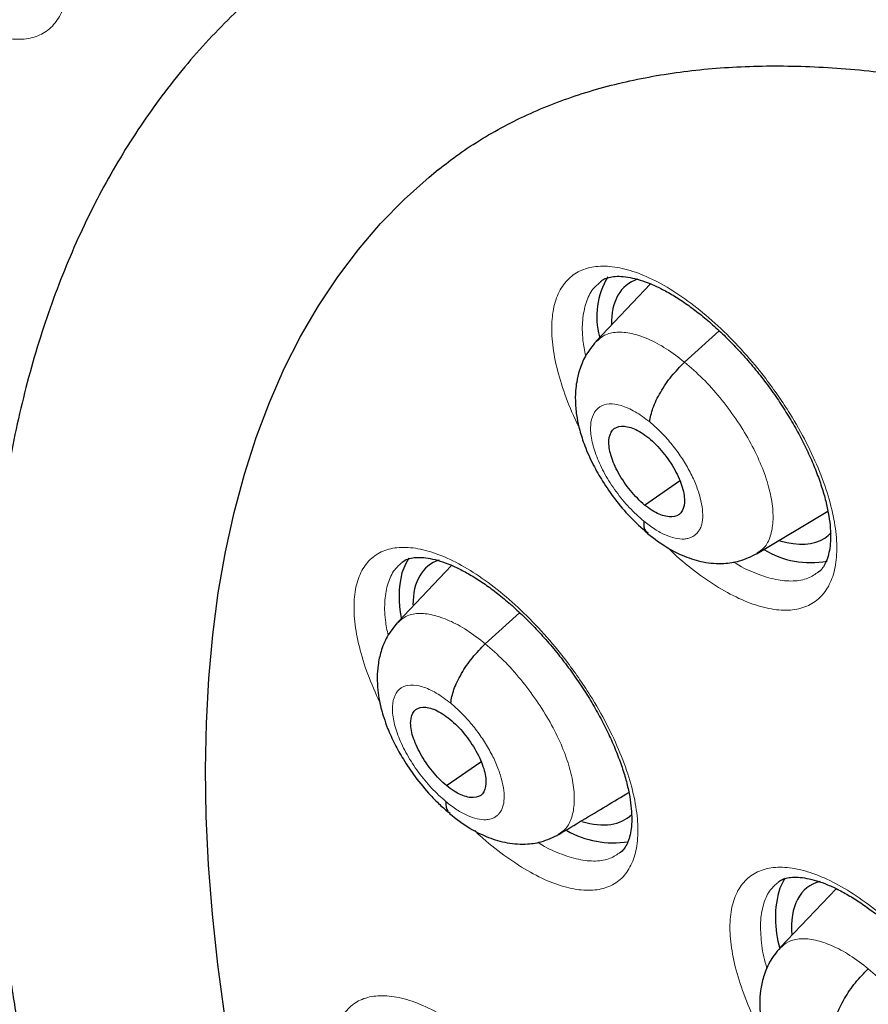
# Model space of a CAD drawing. Header units: millimetres. Extents: x 8 to 2236, y 12 to 2208.
# Tile 117 of 165: x 2021 to 2029, y 870 to 879. Entities that reach past the tile are written whole.
import ezdxf

# ---------------------------------------------------------------- set-up
doc = ezdxf.new("R2010")
doc.units = ezdxf.units.MM

msp = doc.modelspace()

# ---------------------------------------------------------------- linework, layer by layer
at = {"color": 7, "linetype": 'Continuous', "lineweight": 30}
for p, q in [((2024.9883, 877.4364), (2024.9923, 877.4395)), ((2026.9772, 876.3676), (2026.4682, 875.8301)), ((2027.2952, 875.6346), (2027.6189, 875.9277)), ((2026.9213, 874.2983), (2027.2473, 874.5253)), ((2027.9737, 873.8442), (2028.6367, 874.2397)), ((2025.1138, 873.7332), (2024.6104, 873.2016)), ((2025.4292, 872.9994), (2025.7507, 873.2905)), ((2025.067, 871.6725), (2025.3867, 871.8952)), ((2028.7138, 870.7087), (2028.1916, 870.1571))]:
    msp.add_line(p, q, dxfattribs=at)
at = {"color": 7, "linetype": 'Continuous', "lineweight": 30, "flags": 128}
for points in [[(2022.9904, 869.5169), (2022.9248, 869.9983), (2022.8738, 870.4702), (2022.8375, 870.9324), (2022.816, 871.3844), (2022.8092, 871.8257), (2022.8171, 872.2561), (2022.8398, 872.6751), (2022.8772, 873.0823), (2022.9292, 873.4773), (2022.9959, 873.8599), (2023.0772, 874.2298), (2023.173, 874.5864), (2023.2832, 874.9296), (2023.4078, 875.2591), (2023.5465, 875.5745), (2023.6994, 875.8756), (2023.8662, 876.1621), (2024.0468, 876.4337), (2024.241, 876.6902), (2024.4487, 876.9314), (2024.6698, 877.1571), (2024.9039, 877.3671), (2024.9883, 877.4364)], [(2024.7146, 873.7996), (2024.6847, 873.7515), (2024.649, 873.6635)], [(2028.2367, 870.8066), (2028.2288, 870.7952), (2028.1867, 870.7138)]]:
    msp.add_lwpolyline(points, dxfattribs=at)
at = {"color": 252, "linetype": 'Continuous', "lineweight": 0, "flags": 128}
msp.add_lwpolyline([(2022.9904, 869.5169), (2022.9248, 869.9983), (2022.8738, 870.4702), (2022.8375, 870.9324), (2022.816, 871.3844), (2022.8092, 871.8257), (2022.8171, 872.2561), (2022.8398, 872.6751), (2022.8772, 873.0823), (2022.9292, 873.4773), (2022.9959, 873.8599), (2023.0772, 874.2298), (2023.173, 874.5864), (2023.2832, 874.9296), (2023.4078, 875.2591), (2023.5465, 875.5745), (2023.6994, 875.8756), (2023.8662, 876.1621), (2024.0468, 876.4337), (2024.241, 876.6902), (2024.4487, 876.9314), (2024.6698, 877.1571), (2024.9039, 877.3671), (2024.9883, 877.4364)], dxfattribs=at)
at = {"color": 7, "linetype": 'Continuous', "lineweight": 30}
for centre, radius, start, end in [((2027.1905, 876.06), 0.7179, 148.71952, 195.16245), ((2028.473, 874.5976), 0.8381, 238.70563, 280.73287), ((2025.5535, 873.4384), 0.9321, 166.02493, 192.13722), ((2026.6312, 872.0397), 0.9025, 240.80635, 278.53511), ((2029.1213, 870.4331), 0.9759, 163.28817, 197.02587)]:
    msp.add_arc(centre, radius, start, end, dxfattribs=at)
for centre, major_axis, ratio, start_param, end_param in [((2027.6919, 875.1814), (-0.9408, 1.174), 0.454857, 6.114795, 6.808951), ((2027.6919, 875.1814), (-0.9408, 1.174), 0.454857, 3.097619, 3.209104), ((2027.6919, 875.1814), (-0.9408, 1.174), 0.454857, 2.563807, 3.097619), ((2025.8341, 872.5543), (-0.9423, 1.1722), 0.455167, 6.110828, 6.798205), ((2025.8341, 872.5543), (-0.9423, 1.1722), 0.455167, 2.56461, 3.188028), ((2029.3786, 869.5428), (-0.9415, 1.1716), 0.455074, 6.079273, 6.87807)]:
    msp.add_ellipse(centre, major_axis=major_axis, ratio=ratio, start_param=start_param, end_param=end_param, dxfattribs=at)
for points, knots in [([(2010.4849, 896.4105), (2010.4639, 896.3919), (2010.335, 896.2777), (2010.1095, 896.054), (2009.8093, 895.7389), (2009.522, 895.4087), (2009.2465, 895.0651), (2008.9832, 894.7077), (2008.7322, 894.3367), (2008.4935, 893.9523), (2008.2673, 893.5546), (2008.0536, 893.1436), (2007.8527, 892.7196), (2007.6645, 892.2827), (2007.4893, 891.8331), (2007.327, 891.3709), (2007.1778, 890.8964), (2007.0417, 890.4098), (2006.9189, 889.9112), (2006.8094, 889.4009), (2006.7132, 888.8791), (2006.6304, 888.3461), (2006.5611, 887.8021), (2006.5051, 887.2473), (2006.4627, 886.6819), (2006.4337, 886.1062), (2006.4181, 885.5205), (2006.416, 884.925), (2006.4274, 884.32), (2006.4522, 883.7056), (2006.4904, 883.0822), (2006.542, 882.45), (2006.607, 881.8092), (2006.6852, 881.1602), (2006.7767, 880.5031), (2006.8814, 879.8382), (2006.9993, 879.1658), (2007.1302, 878.4862), (2007.2742, 877.7995), (2007.4311, 877.1061), (2007.6009, 876.4063), (2007.7835, 875.7002), (2007.9789, 874.9882), (2008.1869, 874.2705), (2008.4075, 873.5475), (2008.6405, 872.8193), (2008.886, 872.0863), (2009.1436, 871.3488), (2009.4135, 870.6069), (2009.6954, 869.8611), (2009.9892, 869.1116), (2010.2948, 868.3586), (2010.6122, 867.6026), (2010.9411, 866.8437), (2011.2814, 866.0822), (2011.6331, 865.3185), (2011.9959, 864.5528), (2012.3697, 863.7854), (2012.7544, 863.0166), (2013.1498, 862.2468), (2013.5558, 861.4762), (2013.9722, 860.7051), (2014.3988, 859.9338), (2014.8355, 859.1626), (2015.2821, 858.3917), (2015.7384, 857.6216), (2016.2043, 856.8525), (2016.6796, 856.0847), (2017.164, 855.3184), (2017.6574, 854.554), (2018.1596, 853.7918), (2018.6704, 853.0321), (2019.1897, 852.2751), (2019.7171, 851.5212), (2020.2525, 850.7707), (2020.7958, 850.0237), (2021.3466, 849.2807), (2021.9047, 848.542), (2022.47, 847.8077), (2023.0423, 847.0782), (2023.6212, 846.3538), (2024.2067, 845.6347), (2024.7984, 844.9213), (2025.3961, 844.2137), (2025.9996, 843.5124), (2026.6087, 842.8175), (2027.2231, 842.1293), (2027.8425, 841.4481), (2028.4669, 840.7742), (2029.0958, 840.1078), (2029.7291, 839.4491), (2030.3665, 838.7985), (2031.0078, 838.1562), (2031.6527, 837.5224), (2032.301, 836.8973), (2032.9525, 836.2816), (2033.5407, 835.735), (2033.9128, 835.398), (2034.0657, 835.2594)], [0, 0, 0, 0, 0.002012, 0.012365, 0.022721, 0.033085, 0.043456, 0.053839, 0.064233, 0.074642, 0.085064, 0.095502, 0.105955, 0.116422, 0.126904, 0.137401, 0.14791, 0.158431, 0.168963, 0.179505, 0.190055, 0.200613, 0.211177, 0.221747, 0.232321, 0.242899, 0.25348, 0.264063, 0.274647, 0.285232, 0.295818, 0.306404, 0.316989, 0.327574, 0.338159, 0.348742, 0.359324, 0.369905, 0.380485, 0.391063, 0.40164, 0.412215, 0.422789, 0.433362, 0.443933, 0.454503, 0.465071, 0.475638, 0.486204, 0.496769, 0.507332, 0.517894, 0.528455, 0.539015, 0.549574, 0.560132, 0.570688, 0.581244, 0.591799, 0.602354, 0.612907, 0.62346, 0.634012, 0.644563, 0.655114, 0.665665, 0.676214, 0.686763, 0.697312, 0.707861, 0.718409, 0.728956, 0.739504, 0.750051, 0.760597, 0.771144, 0.781691, 0.792237, 0.802783, 0.813329, 0.823875, 0.834421, 0.844968, 0.855514, 0.86606, 0.876606, 0.887153, 0.8977, 0.908247, 0.918794, 0.929342, 0.939889, 0.950438, 0.960986, 0.971535, 0.982085, 0.992635, 1, 1, 1, 1]), ([(2023.4206, 879.2), (2023.368, 879.1565), (2023.2287, 879.041), (2023.0157, 878.8378), (2022.7805, 878.5924), (2022.5579, 878.3327), (2022.3476, 878.0597), (2022.1496, 877.7732), (2021.9642, 877.4732), (2021.7915, 877.16), (2021.6317, 876.8335), (2021.485, 876.4939), (2021.3516, 876.1414), (2021.2317, 875.7761), (2021.1255, 875.3984), (2021.0331, 875.0085), (2020.9549, 874.6068), (2020.8908, 874.1937), (2020.841, 873.7696), (2020.8054, 873.335), (2020.7842, 872.8904), (2020.7774, 872.4361), (2020.7847, 871.9726), (2020.8063, 871.5004), (2020.842, 871.02), (2020.8917, 870.5316), (2020.9552, 870.0358), (2021.0326, 869.5329), (2021.1235, 869.0234), (2021.2279, 868.5075), (2021.3456, 867.9857), (2021.4765, 867.4582), (2021.6205, 866.9255), (2021.7773, 866.3879), (2021.9468, 865.8458), (2022.1288, 865.2995), (2022.3232, 864.7493), (2022.5298, 864.1957), (2022.7485, 863.639), (2022.979, 863.0795), (2023.2211, 862.5176), (2023.4747, 861.9537), (2023.7395, 861.3882), (2024.0154, 860.8214), (2024.3021, 860.2537), (2024.5995, 859.6855), (2024.9073, 859.1172), (2025.2252, 858.5491), (2025.5531, 857.9817), (2025.8908, 857.4153), (2026.2378, 856.8503), (2026.5941, 856.2871), (2026.9594, 855.7261), (2027.3333, 855.1677), (2027.7157, 854.6122), (2028.1063, 854.06), (2028.5047, 853.5116), (2028.9107, 852.9672), (2029.324, 852.4274), (2029.7444, 851.8923), (2030.1714, 851.3626), (2030.605, 850.8384), (2031.0446, 850.3201), (2031.49, 849.8083), (2031.941, 849.3031), (2032.3972, 848.8049), (2032.8582, 848.3142), (2033.3238, 847.8312), (2033.7936, 847.3562), (2034.2674, 846.8898), (2034.7448, 846.432), (2035.2254, 845.9835), (2035.7, 845.5517), (2036.0154, 845.2746), (2036.1687, 845.14)], [0, 0, 0, 0, 0.0078937, 0.0209482, 0.0340147, 0.0471103, 0.0602513, 0.073452, 0.0867251, 0.1000806, 0.1135259, 0.1270655, 0.1407006, 0.1544299, 0.1682492, 0.1821522, 0.1961308, 0.2101759, 0.2242776, 0.2384261, 0.2526121, 0.2668267, 0.281062, 0.2953113, 0.3095685, 0.323829, 0.3380876, 0.3523414, 0.3665884, 0.3808268, 0.3950556, 0.4092739, 0.4234814, 0.4376778, 0.451863, 0.4660374, 0.480201, 0.4943543, 0.5084977, 0.5226315, 0.5367563, 0.5508726, 0.5649808, 0.5790815, 0.5931752, 0.6072623, 0.6213434, 0.6354189, 0.6494893, 0.663555, 0.6776166, 0.6916743, 0.7057287, 0.7197801, 0.733829, 0.7478758, 0.7619208, 0.7759645, 0.7900071, 0.8040492, 0.818091, 0.8321329, 0.8461753, 0.8602184, 0.8742626, 0.8883083, 0.902356, 0.916406, 0.9304587, 0.9445144, 0.9585737, 0.972637, 0.9867047, 1, 1, 1, 1]), ([(2024.9921, 877.4382), (2025.0535, 877.486), (2025.1849, 877.5885), (2025.4003, 877.7283), (2025.6351, 877.861), (2025.8806, 877.9787), (2026.1359, 878.0819), (2026.4006, 878.1704), (2026.6744, 878.2447), (2026.9573, 878.305), (2027.2492, 878.3515), (2027.5501, 878.3842), (2027.8602, 878.4033), (2028.1794, 878.4088), (2028.5078, 878.4007), (2028.8451, 878.3788), (2029.1914, 878.3432), (2029.5464, 878.2938), (2029.91, 878.2305), (2030.2819, 878.1531), (2030.662, 878.0618), (2031.0498, 877.9563), (2031.4451, 877.8367), (2031.8475, 877.703), (2032.2568, 877.5551), (2032.6725, 877.3932), (2033.0943, 877.2172), (2033.5219, 877.0272), (2033.9547, 876.8233), (2034.3926, 876.6056), (2034.835, 876.3742), (2035.2815, 876.1293), (2035.7318, 875.871), (2036.1854, 875.5995), (2036.6419, 875.315), (2037.101, 875.0176), (2037.5622, 874.7076), (2038.0251, 874.3852), (2038.4894, 874.0505), (2038.9421, 873.7139), (2039.24, 873.4837), (2039.3829, 873.3733)], [0, 0, 0, 0, 0.0249, 0.05334, 0.081617, 0.109605, 0.137228, 0.164457, 0.1913, 0.21779, 0.243971, 0.269889, 0.295591, 0.321119, 0.346507, 0.37179, 0.396992, 0.422137, 0.447243, 0.472324, 0.497393, 0.522459, 0.547527, 0.572604, 0.597695, 0.622803, 0.64793, 0.673079, 0.698251, 0.723446, 0.748664, 0.773906, 0.799171, 0.824458, 0.849767, 0.875097, 0.900446, 0.925815, 0.951201, 0.976605, 1, 1, 1, 1]), ([(2026.5083, 876.3889), (2026.5154, 876.3949), (2026.534, 876.4105), (2026.5715, 876.4255), (2026.6283, 876.4378), (2026.6986, 876.4396), (2026.7827, 876.4293), (2026.8762, 876.406), (2026.9781, 876.3692), (2027.0871, 876.3185), (2027.201, 876.2543), (2027.3182, 876.177), (2027.4375, 876.0874), (2027.5584, 875.9859), (2027.6801, 875.8726), (2027.8006, 875.749), (2027.918, 875.6167), (2028.0306, 875.4776), (2028.1364, 875.3337), (2028.2343, 875.187), (2028.3237, 875.0385), (2028.4043, 874.8889), (2028.4755, 874.7396), (2028.5361, 874.593), (2028.5854, 874.4515), (2028.6226, 874.3174), (2028.6477, 874.1931), (2028.6609, 874.0806), (2028.6632, 873.9797), (2028.6556, 873.8911), (2028.6393, 873.8156), (2028.616, 873.754), (2028.5864, 873.7071), (2028.5653, 873.6809), (2028.5509, 873.672), (2028.5497, 873.6713)], [0, 0, 0, 0, 0.020472, 0.05376, 0.084367, 0.117037, 0.148426, 0.179488, 0.210531, 0.241619, 0.272697, 0.303606, 0.334288, 0.365569, 0.397267, 0.429262, 0.461415, 0.493551, 0.525531, 0.557192, 0.588689, 0.620449, 0.652379, 0.684322, 0.716093, 0.747544, 0.778557, 0.80896, 0.838982, 0.86937, 0.899982, 0.930987, 0.962871, 0.996793, 1, 1, 1, 1]), ([(2026.4661, 875.8287), (2026.4303, 875.7846), (2026.3655, 875.7049), (2026.3114, 875.5713), (2026.2848, 875.4611), (2026.2716, 875.353), (2026.2709, 875.2375), (2026.2853, 875.1153), (2026.3138, 874.9877), (2026.361, 874.8425), (2026.4331, 874.6815), (2026.5289, 874.5136), (2026.6435, 874.3489), (2026.7853, 874.179), (2026.8923, 874.085), (2026.9482, 874.0358)], [0, 0, 0, 0, 0.091316, 0.165113, 0.221732, 0.26179, 0.324101, 0.391673, 0.450423, 0.526577, 0.61975, 0.700741, 0.791141, 0.890797, 1, 1, 1, 1]), ([(2026.9682, 875.0761), (2026.9755, 875.1178), (2026.9902, 875.2016), (2027.0672, 875.3548), (2027.1698, 875.5082), (2027.2535, 875.5925), (2027.2952, 875.6346)], [0, 0, 0, 0, 0.249376, 0.499869, 0.750469, 1, 1, 1, 1]), ([(2026.9213, 874.2983), (2026.8982, 874.3184), (2026.852, 874.3586), (2026.7653, 874.4571), (2026.6714, 874.595), (2026.5972, 874.7638), (2026.5779, 874.9083), (2026.6119, 875.0091), (2026.6985, 875.0464), (2026.7994, 875.0251), (2026.8893, 874.979), (2026.9358, 874.9434), (2026.959, 874.9256)], [0, 0, 0, 0, 0.062837, 0.12554, 0.250831, 0.375529, 0.500008, 0.624479, 0.749171, 0.874462, 0.937164, 1, 1, 1, 1]), ([(2026.959, 874.9256), (2026.9821, 874.9054), (2027.0283, 874.8653), (2027.1151, 874.7668), (2027.2089, 874.6288), (2027.283, 874.46), (2027.3024, 874.3154), (2027.2683, 874.2146), (2027.1818, 874.1773), (2027.0809, 874.1987), (2026.991, 874.2448), (2026.9445, 874.2804), (2026.9213, 874.2983)], [0, 0, 0, 0, 0.062837, 0.12554, 0.250831, 0.37553, 0.500008, 0.624479, 0.749171, 0.874462, 0.937164, 1, 1, 1, 1]), ([(2026.9124, 874.148), (2026.9129, 874.1117), (2026.9136, 874.0609), (2026.9442, 874.0433), (2026.9529, 874.0383)], [0, 0, 0, 0, 0.714971, 1, 1, 1, 1]), ([(2026.9481, 874.0322), (2027.0111, 873.9842), (2027.1238, 873.8981), (2027.2996, 873.8128), (2027.466, 873.7594), (2027.6507, 873.7451), (2027.8234, 873.7701), (2027.9204, 873.8178), (2027.9743, 873.8443)], [0, 0, 0, 0, 0.195691, 0.35031, 0.522852, 0.695555, 0.830792, 1, 1, 1, 1]), ([(2024.6501, 873.7625), (2024.6563, 873.7678), (2024.6733, 873.7823), (2024.7079, 873.7962), (2024.762, 873.8079), (2024.83, 873.8096), (2024.9119, 873.7993), (2025.0035, 873.7762), (2025.1039, 873.7396), (2025.2115, 873.6892), (2025.3245, 873.6253), (2025.4409, 873.5483), (2025.5597, 873.459), (2025.6802, 873.3579), (2025.8016, 873.245), (2025.9222, 873.1219), (2026.04, 872.9899), (2026.1531, 872.8512), (2026.2597, 872.7077), (2026.3585, 872.5613), (2026.449, 872.4131), (2026.5309, 872.2639), (2026.6035, 872.115), (2026.6658, 871.9686), (2026.7167, 871.8273), (2026.7558, 871.6933), (2026.7827, 871.569), (2026.7978, 871.4565), (2026.8018, 871.3558), (2026.796, 871.2674), (2026.7814, 871.1923), (2026.7599, 871.1313), (2026.7325, 871.0851), (2026.7118, 871.0588), (2026.6974, 871.0497), (2026.695, 871.0482)], [0, 0, 0, 0, 0.019307, 0.052591, 0.083058, 0.11559, 0.146814, 0.17774, 0.208672, 0.239687, 0.27073, 0.301636, 0.332298, 0.363537, 0.395202, 0.427171, 0.459307, 0.491436, 0.523418, 0.555096, 0.586569, 0.618297, 0.650201, 0.682129, 0.713893, 0.74534, 0.776348, 0.806749, 0.836714, 0.867003, 0.89748, 0.928292, 0.959896, 0.993424, 1, 1, 1, 1]), ([(2024.6083, 873.2002), (2024.5732, 873.157), (2024.5072, 873.0757), (2024.4514, 872.9357), (2024.4235, 872.8069), (2024.4149, 872.6841), (2024.4204, 872.573), (2024.4358, 872.4709), (2024.4556, 872.3848), (2024.4811, 872.2982), (2024.5191, 872.1931), (2024.5785, 872.0624), (2024.6646, 871.9098), (2024.7758, 871.7462), (2024.8934, 871.6047), (2025.0037, 871.492), (2025.0641, 871.4406), (2025.0953, 871.4141)], [0, 0, 0, 0, 0.088255, 0.165929, 0.233014, 0.289812, 0.350777, 0.401185, 0.443993, 0.48072, 0.53387, 0.612503, 0.688099, 0.777867, 0.881656, 0.938949, 1, 1, 1, 1]), ([(2025.1056, 872.4436), (2025.1124, 872.485), (2025.1262, 872.5679), (2025.2022, 872.7205), (2025.3042, 872.8734), (2025.3876, 872.9574), (2025.4292, 872.9994)], [0, 0, 0, 0, 0.249828, 0.500051, 0.750284, 1, 1, 1, 1]), ([(2025.067, 871.6725), (2025.0439, 871.6926), (2024.9979, 871.7329), (2024.9112, 871.8314), (2024.817, 871.9692), (2024.742, 872.1373), (2024.7214, 872.2809), (2024.7541, 872.3805), (2024.8393, 872.4167), (2024.9392, 872.3946), (2025.0286, 872.348), (2025.0748, 872.3123), (2025.098, 872.2944)], [0, 0, 0, 0, 0.0628369, 0.1255408, 0.2508342, 0.3755282, 0.5000029, 0.6244748, 0.7491664, 0.8744598, 0.9371636, 1, 1, 1, 1]), ([(2025.098, 872.2944), (2025.121, 872.2742), (2025.167, 872.2339), (2025.2538, 872.1354), (2025.3479, 871.9977), (2025.4229, 871.8295), (2025.4435, 871.6859), (2025.4108, 871.5863), (2025.3256, 871.5501), (2025.2257, 871.5722), (2025.1364, 871.6188), (2025.0901, 871.6546), (2025.067, 871.6725)], [0, 0, 0, 0, 0.062837, 0.125541, 0.2508343, 0.3755282, 0.500003, 0.6244749, 0.7491664, 0.8744598, 0.9371637, 1, 1, 1, 1]), ([(2026.1172, 871.2168), (2026.2661, 871.3056), (2026.4865, 871.4373), (2026.7025, 871.5663), (2026.7726, 871.6082)], [0, 0, 0, 0, 0.6751207, 1, 1, 1, 1]), ([(2025.0597, 871.5235), (2025.0605, 871.4874), (2025.0616, 871.438), (2025.0917, 871.4211), (2025.0998, 871.4165)], [0, 0, 0, 0, 0.73145, 1, 1, 1, 1]), ([(2025.0952, 871.4106), (2025.1576, 871.3625), (2025.2694, 871.2764), (2025.4436, 871.1903), (2025.6072, 871.1359), (2025.7917, 871.1192), (2025.9661, 871.1428), (2026.0643, 871.1909), (2026.119, 871.2176)], [0, 0, 0, 0, 0.19489, 0.348875, 0.520441, 0.69309, 0.829234, 1, 1, 1, 1]), ([(2028.1704, 870.7687), (2028.1772, 870.7744), (2028.1949, 870.7893), (2028.2312, 870.8038), (2028.2866, 870.8156), (2028.3558, 870.8174), (2028.4389, 870.8072), (2028.5318, 870.7841), (2028.6334, 870.7476), (2028.7422, 870.6974), (2028.8563, 870.6336), (2028.9737, 870.5569), (2029.0936, 870.4679), (2029.215, 870.3671), (2029.3375, 870.2547), (2029.4589, 870.1319), (2029.5774, 870.0005), (2029.6912, 869.8623), (2029.7985, 869.7194), (2029.8977, 869.5736), (2029.9887, 869.426), (2030.0709, 869.2774), (2030.1437, 869.1291), (2030.2061, 868.9834), (2030.257, 868.8427), (2030.296, 868.7095), (2030.3228, 868.5859), (2030.3376, 868.4741), (2030.3414, 868.374), (2030.3352, 868.2862), (2030.3202, 868.2116), (2030.2983, 868.1508), (2030.2703, 868.1048), (2030.2498, 868.0789), (2030.2354, 868.07), (2030.2336, 868.0689)], [0, 0, 0, 0, 0.020618, 0.053571, 0.083976, 0.11642, 0.147654, 0.178619, 0.209592, 0.240642, 0.271711, 0.302631, 0.333311, 0.364572, 0.396252, 0.428234, 0.460378, 0.492509, 0.524487, 0.556156, 0.587631, 0.619364, 0.651271, 0.683198, 0.714957, 0.746397, 0.777395, 0.807786, 0.837758, 0.868076, 0.898607, 0.929516, 0.961296, 0.995138, 1, 1, 1, 1]), ([(2028.1895, 870.1557), (2028.1542, 870.1123), (2028.0881, 870.0308), (2028.0325, 869.8905), (2028.0048, 869.7617), (2027.9964, 869.6392), (2028.0021, 869.5287), (2028.0176, 869.4273), (2028.0375, 869.3417), (2028.0631, 869.2554), (2028.1013, 869.1504), (2028.1612, 869.0198), (2028.248, 868.8675), (2028.36, 868.7042), (2028.4786, 868.5631), (2028.5897, 868.4508), (2028.6505, 868.3997), (2028.6819, 868.3733)], [0, 0, 0, 0, 0.088624, 0.166474, 0.233568, 0.290229, 0.350822, 0.400898, 0.443531, 0.480229, 0.53342, 0.612124, 0.687795, 0.777652, 0.881542, 0.938891, 1, 1, 1, 1]), ([(2028.6918, 869.4031), (2028.6987, 869.4445), (2028.7125, 869.5275), (2028.7885, 869.6801), (2028.8905, 869.833), (2028.9739, 869.917), (2029.0155, 869.959)], [0, 0, 0, 0, 0.249705, 0.500015, 0.75035, 1, 1, 1, 1])]:
    msp.add_open_spline(points, degree=3, knots=knots, dxfattribs=at)
at = {"color": 252, "linetype": 'Continuous', "lineweight": 0}
for points, knots in [([(2019.0256, 880.6796), (2019.0217, 880.6892), (2018.9809, 880.7884), (2018.9346, 880.9673), (2018.893, 881.2054), (2018.8914, 881.4166), (2018.927, 881.595), (2018.9984, 881.7366), (2019.1047, 881.8359), (2019.2415, 881.8919), (2019.4063, 881.9012), (2019.5934, 881.8654), (2019.7982, 881.7836), (2020.0144, 881.6599), (2020.2363, 881.4961), (2020.4575, 881.2983), (2020.6714, 881.0709), (2020.8475, 880.8523), (2020.9866, 880.6554), (2021.1155, 880.4536), (2021.2476, 880.2137), (2021.3695, 879.9414), (2021.4578, 879.6788), (2021.5113, 879.4327), (2021.5269, 879.2112), (2021.5059, 879.0193), (2021.4473, 878.8639), (2021.3542, 878.7478), (2021.2281, 878.6758), (2021.0736, 878.6483), (2020.8941, 878.6678), (2020.6954, 878.7318), (2020.4828, 878.8412), (2020.2645, 878.9863), (2020.1197, 879.1123), (2020.0485, 879.1742)], [0, 0, 0, 0, 0.0034228, 0.0353867, 0.0673225, 0.0992581, 0.1311645, 0.1630708, 0.1949597, 0.2268487, 0.2587396, 0.2906306, 0.322542, 0.3544536, 0.3863952, 0.4183369, 0.4503051, 0.4822734, 0.5022835, 0.5222937, 0.5542406, 0.5861874, 0.6181355, 0.6500833, 0.6820094, 0.7139353, 0.7458345, 0.7777336, 0.8096209, 0.8415083, 0.8734039, 0.9052996, 0.9372201, 0.9691406, 1, 1, 1, 1]), ([(2026.3063, 875.0286), (2026.2997, 875.0414), (2026.2461, 875.1446), (2026.171, 875.3359), (2026.0914, 875.5929), (2026.0515, 875.8305), (2026.0481, 876.0427), (2026.0837, 876.2226), (2026.1555, 876.3662), (2026.2628, 876.4681), (2026.4014, 876.527), (2026.5684, 876.5396), (2026.7581, 876.5072), (2026.966, 876.429), (2027.1856, 876.309), (2027.4109, 876.1489), (2027.6356, 875.9547), (2027.8531, 875.7306), (2028.0321, 875.5148), (2028.1736, 875.3201), (2028.3047, 875.1203), (2028.4395, 874.8822), (2028.564, 874.6112), (2028.6544, 874.3493), (2028.7096, 874.1034), (2028.7263, 873.8812), (2028.7058, 873.6881), (2028.647, 873.5308), (2028.5532, 873.4123), (2028.4255, 873.3375), (2028.269, 873.3068), (2028.087, 873.3229), (2027.8854, 873.3836), (2027.6693, 873.4884), (2027.4458, 873.635), (2027.2687, 873.7727), (2027.1708, 873.8689), (2027.146, 873.8933)], [0, 0, 0, 0, 0.004312, 0.034886, 0.06546, 0.096025, 0.12659, 0.157141, 0.187692, 0.218232, 0.248772, 0.279306, 0.309841, 0.34038, 0.370919, 0.401469, 0.432019, 0.462583, 0.493147, 0.512252, 0.531356, 0.561925, 0.592494, 0.623063, 0.653632, 0.684193, 0.714754, 0.745301, 0.775848, 0.806385, 0.836922, 0.867457, 0.897992, 0.928534, 0.959076, 0.989631, 1, 1, 1, 1]), ([(2026.5103, 876.3872), (2026.4845, 876.3658), (2026.425, 876.3163), (2026.3679, 876.1945), (2026.3361, 876.0338), (2026.3352, 875.8648), (2026.3586, 875.743), (2026.3682, 875.6932)], [0, 0, 0, 0, 0.171679, 0.395932, 0.620187, 0.844547, 1, 1, 1, 1]), ([(2026.47, 875.8276), (2026.4937, 875.8493), (2026.5451, 875.8963), (2026.6585, 875.9207), (2026.7976, 875.9089), (2026.9544, 875.8558), (2027.1225, 875.7676), (2027.2376, 875.6789), (2027.2952, 875.6346)], [0, 0, 0, 0, 0.146125, 0.316829, 0.487554, 0.658342, 0.829059, 1, 1, 1, 1]), ([(2027.2952, 875.6346), (2027.3525, 875.5849), (2027.467, 875.4857), (2027.6294, 875.3035), (2027.7773, 875.1072), (2027.9054, 874.9008), (2028.0077, 874.6929), (2028.0808, 874.4915), (2028.1207, 874.305), (2028.1279, 874.1394), (2028.1019, 874.0015), (2028.0511, 873.8993), (2027.9954, 873.8633), (2027.9711, 873.8476)], [0, 0, 0, 0, 0.0929695, 0.1858147, 0.2786993, 0.3715506, 0.4643905, 0.5571515, 0.6498649, 0.7427007, 0.8355348, 0.9282447, 1, 1, 1, 1]), ([(2026.9124, 874.148), (2026.8669, 874.1886), (2026.7758, 874.2697), (2026.6507, 874.423), (2026.5454, 874.5869), (2026.4669, 874.7532), (2026.4207, 874.9098), (2026.4098, 875.046), (2026.4352, 875.1527), (2026.495, 875.2226), (2026.5851, 875.251), (2026.6995, 875.2351), (2026.8304, 875.1791), (2026.9223, 875.1104), (2026.9682, 875.0761)], [0, 0, 0, 0, 0.083334, 0.166666, 0.249998, 0.333329, 0.416665, 0.5, 0.583334, 0.666669, 0.750004, 0.833338, 0.916665, 1, 1, 1, 1]), ([(2026.9682, 875.0761), (2027.0025, 875.0464), (2027.0711, 874.9872), (2027.1681, 874.8782), (2027.2564, 874.7609), (2027.3326, 874.6377), (2027.3936, 874.5135), (2027.4368, 874.3933), (2027.4618, 874.2809), (2027.4681, 874.1802), (2027.4559, 874.1081), (2027.4379, 874.07), (2027.4269, 874.0534), (2027.4207, 874.0453), (2027.4158, 874.0399), (2027.4093, 874.0326), (2027.3937, 874.0164), (2027.3658, 873.9977), (2027.3281, 873.9847), (2027.2791, 873.9776), (2027.2101, 873.9836), (2027.1165, 874.015), (2027.0159, 874.0678), (2026.9469, 874.1212), (2026.9124, 874.148)], [0, 0, 0, 0, 0.062596, 0.124979, 0.187339, 0.249634, 0.311871, 0.374277, 0.436894, 0.499546, 0.562192, 0.597237, 0.606415, 0.615589, 0.624759, 0.626623, 0.642425, 0.68731, 0.719942, 0.749877, 0.812379, 0.874897, 0.937371, 1, 1, 1, 1]), ([(2024.4414, 872.4508), (2024.4016, 872.5398), (2024.3219, 872.7182), (2024.2441, 872.9732), (2024.2012, 873.2092), (2024.1958, 873.4198), (2024.2289, 873.5979), (2024.2981, 873.7398), (2024.403, 873.84), (2024.5391, 873.8974), (2024.7038, 873.9084), (2024.8915, 873.8747), (2025.0976, 873.7954), (2025.3158, 873.6744), (2025.5402, 873.5136), (2025.7643, 873.3189), (2025.9816, 873.0946), (2026.1608, 872.8788), (2026.3027, 872.6843), (2026.4344, 872.4848), (2026.57, 872.2474), (2026.6959, 871.9776), (2026.788, 871.7169), (2026.8451, 871.4725), (2026.8641, 871.252), (2026.846, 871.0606), (2026.7897, 870.9051), (2026.6984, 870.7882), (2026.5732, 870.7151), (2026.4191, 870.686), (2026.2392, 870.7034), (2026.0395, 870.7654), (2025.8249, 870.8711), (2025.6026, 871.0188), (2025.4351, 871.1488), (2025.3461, 871.2361), (2025.3302, 871.2517)], [0, 0, 0, 0, 0.030681, 0.061497, 0.0923, 0.123103, 0.153895, 0.184686, 0.215472, 0.246259, 0.27705, 0.307841, 0.338644, 0.369447, 0.400264, 0.43108, 0.461907, 0.492733, 0.512007, 0.53128, 0.562089, 0.592897, 0.623706, 0.654514, 0.685313, 0.716112, 0.746901, 0.77769, 0.808477, 0.839264, 0.870058, 0.900852, 0.93166, 0.962467, 0.993287, 1, 1, 1, 1]), ([(2024.652, 873.7608), (2024.6267, 873.7397), (2024.5685, 873.6911), (2024.5137, 873.5707), (2024.4843, 873.4118), (2024.4854, 873.2454), (2024.5096, 873.1259), (2024.5194, 873.0777)], [0, 0, 0, 0, 0.173193, 0.39813, 0.623067, 0.848092, 1, 1, 1, 1]), ([(2027.7535, 873.766), (2027.7616, 873.7607), (2027.836, 873.7115), (2027.9713, 873.652), (2028.1518, 873.5946), (2028.3137, 873.5815), (2028.4498, 873.6046), (2028.5173, 873.6512), (2028.5487, 873.6729)], [0, 0, 0, 0, 0.024492, 0.224718, 0.424892, 0.625066, 0.82525, 1, 1, 1, 1]), ([(2024.6123, 873.1991), (2024.6353, 873.2202), (2024.6855, 873.2662), (2024.7971, 873.2892), (2024.9347, 873.2761), (2025.0902, 873.222), (2025.2572, 873.1329), (2025.3719, 873.0439), (2025.4292, 872.9994)], [0, 0, 0, 0, 0.145107, 0.316015, 0.486944, 0.657935, 0.828855, 1, 1, 1, 1]), ([(2025.4292, 872.9994), (2025.4863, 872.9496), (2025.6005, 872.8501), (2025.7628, 872.6679), (2025.911, 872.4718), (2026.0396, 872.2658), (2026.1429, 872.0586), (2026.2172, 871.8581), (2026.2584, 871.6728), (2026.2672, 871.5084), (2026.2429, 871.3719), (2026.1937, 871.271), (2026.1388, 871.2357), (2026.1149, 871.2202)], [0, 0, 0, 0, 0.09294, 0.185757, 0.278613, 0.371435, 0.464246, 0.556978, 0.649661, 0.742468, 0.835274, 0.927956, 1, 1, 1, 1]), ([(2025.0597, 871.5235), (2025.0143, 871.5641), (2024.9234, 871.6454), (2024.7983, 871.7986), (2024.6925, 871.9623), (2024.6132, 872.128), (2024.566, 872.2837), (2024.5539, 872.419), (2024.5779, 872.5247), (2024.6364, 872.5933), (2024.7252, 872.6206), (2024.8384, 872.6039), (2024.9683, 872.547), (2025.0598, 872.4781), (2025.1056, 872.4436)], [0, 0, 0, 0, 0.083334, 0.166666, 0.249998, 0.333328, 0.416663, 0.5, 0.583334, 0.666673, 0.750002, 0.833335, 0.916665, 1, 1, 1, 1]), ([(2025.1056, 872.4436), (2025.1398, 872.4139), (2025.2081, 872.3545), (2025.3051, 872.2455), (2025.3935, 872.1283), (2025.4702, 872.0053), (2025.5317, 871.8816), (2025.5756, 871.7619), (2025.6014, 871.6502), (2025.6086, 871.5502), (2025.5973, 871.4788), (2025.5799, 871.4412), (2025.5691, 871.4249), (2025.5631, 871.4169), (2025.5586, 871.4119), (2025.5552, 871.4081), (2025.5512, 871.4035), (2025.5392, 871.3914), (2025.5173, 871.375), (2025.4876, 871.362), (2025.4594, 871.3558), (2025.4183, 871.3517), (2025.3556, 871.3577), (2025.2628, 871.3897), (2025.1627, 871.443), (2025.0941, 871.4966), (2025.0597, 871.5235)], [0, 0, 0, 0, 0.062594, 0.124976, 0.187336, 0.249629, 0.311863, 0.374268, 0.436884, 0.499536, 0.562181, 0.597225, 0.606401, 0.615575, 0.624744, 0.62538, 0.629906, 0.642055, 0.673378, 0.707889, 0.732587, 0.749884, 0.812382, 0.874899, 0.937373, 1, 1, 1, 1]), ([(2025.9197, 871.143), (2025.9244, 871.1399), (2025.995, 871.0929), (2026.1258, 871.0348), (2026.3045, 870.9758), (2026.4642, 870.9614), (2026.5979, 870.983), (2026.6637, 871.0284), (2026.6943, 871.0495)], [0, 0, 0, 0, 0.01442, 0.216965, 0.419418, 0.62187, 0.824269, 1, 1, 1, 1]), ([(2028.0558, 869.2823), (2028.024, 869.3411), (2027.9435, 869.4897), (2027.8445, 869.7254), (2027.7638, 869.9803), (2027.7214, 870.2157), (2027.716, 870.4259), (2027.7496, 870.6038), (2027.8196, 870.7457), (2027.9254, 870.8461), (2028.0628, 870.9038), (2028.229, 870.9153), (2028.4183, 870.8823), (2028.6262, 870.8038), (2028.8461, 870.6837), (2029.0722, 870.5238), (2029.298, 870.3302), (2029.5169, 870.1071), (2029.6973, 869.8924), (2029.8401, 869.6988), (2029.9727, 869.5002), (2030.1092, 869.2637), (2030.2359, 868.9947), (2030.3285, 868.7349), (2030.3859, 868.4911), (2030.4048, 868.271), (2030.3863, 868.0799), (2030.3294, 867.9244), (2030.2371, 867.8075), (2030.1108, 867.7341), (2029.9553, 867.7044), (2029.7738, 867.7214), (2029.5724, 867.7823), (2029.3563, 867.8881), (2029.1331, 868.0302), (2028.9843, 868.1543), (2028.9106, 868.2158)], [0, 0, 0, 0, 0.019885, 0.050305, 0.080725, 0.111137, 0.141549, 0.171955, 0.20236, 0.232762, 0.263164, 0.293568, 0.323972, 0.354382, 0.384792, 0.41521, 0.445628, 0.476051, 0.506475, 0.525487, 0.5445, 0.574915, 0.60533, 0.635745, 0.666161, 0.696571, 0.726981, 0.757384, 0.787788, 0.818191, 0.848593, 0.878998, 0.909404, 0.939816, 0.970229, 1, 1, 1, 1]), ([(2028.1724, 870.7669), (2028.1471, 870.746), (2028.0885, 870.6975), (2028.0336, 870.5772), (2028.0022, 870.4193), (2028.0092, 870.2299), (2028.0315, 870.0754), (2028.0618, 869.9813), (2028.0676, 869.9632)], [0, 0, 0, 0, 0.152377, 0.352403, 0.55243, 0.752503, 0.952576, 1, 1, 1, 1]), ([(2028.1934, 870.1546), (2028.2167, 870.1759), (2028.2672, 870.2221), (2028.3795, 870.2457), (2028.5179, 870.2333), (2028.6744, 870.1799), (2028.8424, 870.0917), (2028.9578, 870.0032), (2029.0155, 869.959)], [0, 0, 0, 0, 0.145344, 0.316205, 0.487086, 0.65803, 0.828902, 1, 1, 1, 1]), ([(2029.0155, 869.959), (2029.073, 869.9095), (2029.1878, 869.8105), (2029.3512, 869.6291), (2029.5003, 869.4337), (2029.6298, 869.2284), (2029.7337, 869.0218), (2029.8085, 868.8218), (2029.8501, 868.6367), (2029.859, 868.4724), (2029.8345, 868.3357), (2029.785, 868.2346), (2029.7298, 868.199), (2029.7056, 868.1834)], [0, 0, 0, 0, 0.092925, 0.185728, 0.278569, 0.371376, 0.464173, 0.55689, 0.649558, 0.74235, 0.835141, 0.927808, 1, 1, 1, 1]), ([(2024.2491, 868.2988), (2024.2133, 868.3776), (2024.1369, 868.5451), (2024.0604, 868.7889), (2024.0149, 869.0231), (2024.0071, 869.2319), (2024.0377, 869.4081), (2024.1046, 869.5484), (2024.2071, 869.647), (2024.3412, 869.7029), (2024.5042, 869.7128), (2024.6905, 869.6782), (2024.8957, 869.5981), (2025.1132, 869.4766), (2025.3374, 869.3156), (2025.5616, 869.121), (2025.7795, 868.8971), (2025.9595, 868.682), (2026.1023, 868.4882), (2026.2351, 868.2896), (2026.3721, 868.0533), (2026.4999, 867.7851), (2026.5942, 867.5262), (2026.6536, 867.2836), (2026.675, 867.0649), (2026.6593, 866.8754), (2026.6055, 866.7216), (2026.5165, 866.6063), (2026.3935, 866.5347), (2026.2412, 866.5068), (2026.0628, 866.5253), (2025.8643, 866.5881), (2025.6504, 866.6942), (2025.4286, 866.8428), (2025.2717, 866.9631), (2025.1929, 867.0395), (2025.1874, 867.0448)], [0, 0, 0, 0, 0.027514, 0.058557, 0.089589, 0.12062, 0.151647, 0.182675, 0.213707, 0.244739, 0.275783, 0.306827, 0.337885, 0.368942, 0.40001, 0.431077, 0.462146, 0.493215, 0.512635, 0.532056, 0.563091, 0.594127, 0.625163, 0.656199, 0.687229, 0.718258, 0.749286, 0.780313, 0.811349, 0.842384, 0.873432, 0.904481, 0.935542, 0.966604, 0.997673, 1, 1, 1, 1])]:
    msp.add_open_spline(points, degree=3, knots=knots, dxfattribs=at)

doc.saveas('drawing.dxf')
